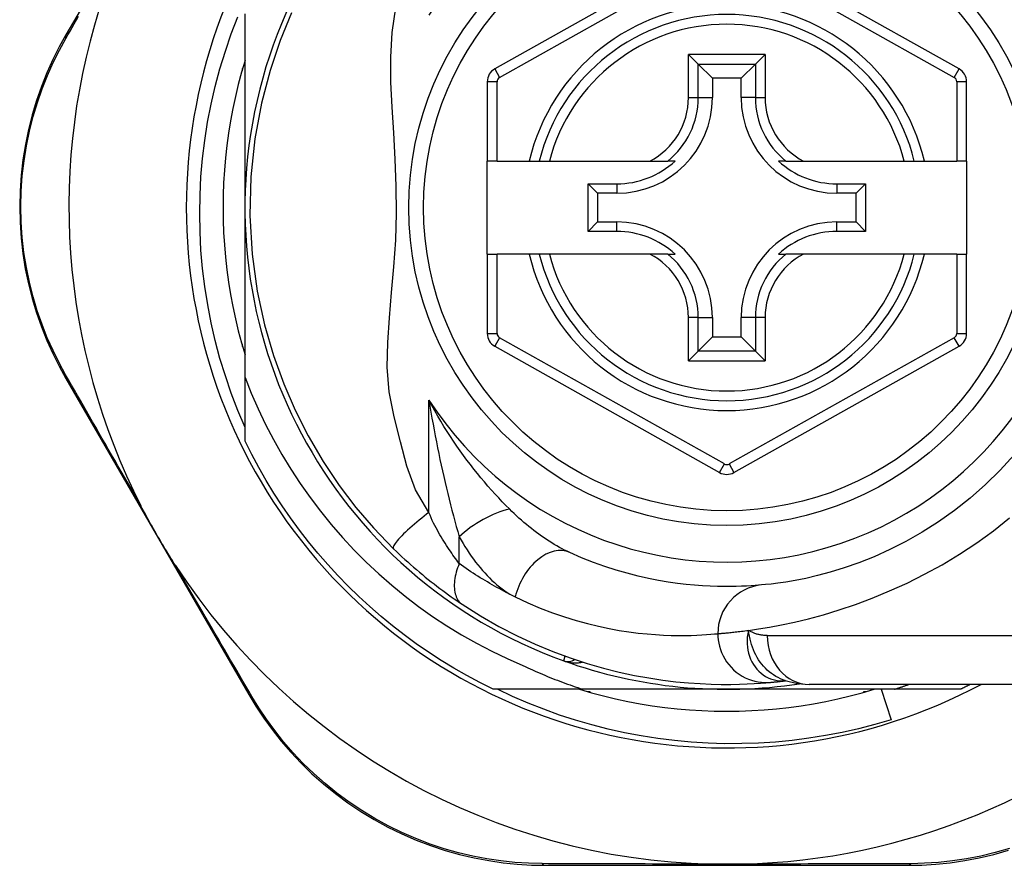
# Model space of a CAD drawing. Header units: inches. Extents: x 15 to 513, y 46 to 241.
# Tile 167 of 256: x 121.244 to 122.037, y 146.589 to 147.27. Entities that reach past the tile are written whole.
import ezdxf

# ---------------------------------------------------------------- set-up
doc = ezdxf.new("R2010")
doc.units = ezdxf.units.IN
doc.header["$MEASUREMENT"] = 0
doc.layers.add('Visible Edges(ANSI)', color=7, linetype='Continuous', lineweight=25)
doc.layers.add('Visible Tangent Edges(ANSI)', color=7, linetype='Continuous', lineweight=25)

msp = doc.modelspace()

# ---------------------------------------------------------------- linework, layer by layer
at = {"layer": 'Visible Edges(ANSI)'}
for p, q in [((121.32345, 147.33061), (121.2812, 147.25787)), ((121.80735, 147.3321), (121.62633, 147.23047)), ((122.0001, 147.23046), (121.81891, 147.33211)), ((121.42533, 147.11881), (121.42533, 147.27472)), ((121.78229, 147.24217), (121.79013, 147.23433)), ((121.83612, 147.23433), (121.84396, 147.24217)), ((121.42336, 147.22881), (121.42336, 147.23072)), ((121.79013, 147.23433), (121.80156, 147.2229)), ((121.83612, 147.23433), (121.82469, 147.2229)), ((121.42282, 147.22881), (121.42336, 147.22881)), ((121.80156, 147.2229), (121.80156, 147.2074)), ((121.82469, 147.2229), (121.80156, 147.2229)), ((121.82469, 147.2074), (121.82469, 147.2229)), ((121.6203, 147.22017), (121.6203, 147.15621)), ((122.00613, 147.15621), (122.00613, 147.22016)), ((121.62817, 147.15621), (121.6203, 147.15621)), ((121.6203, 147.08141), (121.6203, 147.15621)), ((121.62817, 147.15621), (121.65408, 147.15621)), ((121.65408, 147.15621), (121.66218, 147.15621)), ((121.66218, 147.15621), (121.67031, 147.15621)), ((121.67031, 147.15621), (121.75129, 147.15621)), ((121.75129, 147.15621), (121.76556, 147.15621)), ((121.77147, 147.15621), (121.76556, 147.15621)), ((121.86069, 147.15621), (121.85478, 147.15621)), ((121.86069, 147.15621), (121.87497, 147.15621)), ((121.87497, 147.15621), (121.95595, 147.15621)), ((121.95595, 147.15621), (121.96407, 147.15621)), ((121.96407, 147.15621), (121.97218, 147.15621)), ((121.97218, 147.15621), (121.99825, 147.15621)), ((122.00613, 147.15621), (121.99825, 147.15621)), ((122.00613, 147.15621), (122.00613, 147.08141)), ((121.70146, 147.13796), (121.72455, 147.13796)), ((121.70146, 147.13796), (121.70904, 147.13038)), ((121.70146, 147.09967), (121.70146, 147.13796)), ((121.90171, 147.13796), (121.92479, 147.13796)), ((121.92479, 147.13796), (121.91721, 147.13038)), ((121.92479, 147.13796), (121.92479, 147.09967)), ((121.72455, 147.13038), (121.70904, 147.13038)), ((121.70904, 147.13038), (121.70904, 147.10725)), ((121.91721, 147.13038), (121.90171, 147.13038)), ((121.91721, 147.10725), (121.91721, 147.13038)), ((121.42533, 146.98211), (121.42533, 147.11881)), ((121.70146, 147.09967), (121.70904, 147.10725)), ((121.70904, 147.10725), (121.72455, 147.10725)), ((121.90171, 147.10725), (121.91721, 147.10725)), ((121.92479, 147.09967), (121.91721, 147.10725)), ((121.72455, 147.09967), (121.70146, 147.09967)), ((121.92479, 147.09967), (121.90171, 147.09967)), ((121.6203, 147.08141), (121.6203, 147.01746)), ((121.6203, 147.08141), (121.62817, 147.08141)), ((121.65408, 147.08141), (121.62817, 147.08141)), ((121.66218, 147.08141), (121.65408, 147.08141)), ((121.67031, 147.08141), (121.66218, 147.08141)), ((121.75129, 147.08141), (121.67031, 147.08141)), ((121.76556, 147.08141), (121.75129, 147.08141)), ((121.76556, 147.08141), (121.77147, 147.08141)), ((121.85478, 147.08141), (121.86069, 147.08141)), ((121.87497, 147.08141), (121.86069, 147.08141)), ((121.95595, 147.08141), (121.87497, 147.08141)), ((121.96407, 147.08141), (121.95595, 147.08141)), ((121.97218, 147.08141), (121.96407, 147.08141)), ((121.99825, 147.08141), (121.97218, 147.08141)), ((121.99825, 147.08141), (122.00613, 147.08141)), ((122.00613, 147.01746), (122.00613, 147.08141)), ((121.80156, 147.03023), (121.80156, 147.01473)), ((121.82469, 147.01473), (121.82469, 147.03023)), ((121.42336, 147.00881), (121.42282, 147.00881)), ((121.42336, 147.0069), (121.42336, 147.00881)), ((121.79013, 147.0033), (121.80156, 147.01473)), ((121.80156, 147.01473), (121.82469, 147.01473)), ((121.83612, 147.0033), (121.82469, 147.01473)), ((121.62633, 147.00716), (121.80735, 146.90552)), ((121.79013, 147.0033), (121.78229, 146.99546)), ((121.81891, 146.90552), (122.0001, 147.00716)), ((121.84396, 146.99546), (121.83612, 147.0033)), ((121.281, 146.98135), (121.4284, 146.72679)), ((121.42533, 146.93073), (121.42533, 146.98211)), ((121.69721, 146.73102), (121.62504, 146.73102)), ((121.81313, 146.73102), (121.69721, 146.73102)), ((121.94815, 146.73102), (121.81313, 146.73102)), ((121.86038, 146.73787), (121.86043, 146.73788)), ((122.11682, 146.73495), (121.87956, 146.73495)), ((121.93738, 146.73102), (121.94532, 146.70641)), ((122.00121, 146.73102), (121.94815, 146.73102)), ((121.70313, 146.72905), (121.70122, 146.72905)), ((121.70313, 146.72851), (121.70313, 146.72905)), ((121.92504, 146.72905), (121.92313, 146.72905)), ((121.92313, 146.72905), (121.92313, 146.72851)), ((121.6669, 146.58929), (121.95898, 146.58929))]:
    msp.add_line(p, q, dxfattribs=at)
at = {"layer": 'Visible Edges(ANSI)', "flags": 128}
for points in [[(121.42533, 146.9419), (121.41959, 146.9555), (121.41431, 146.9693), (121.40951, 146.9833), (121.4052, 146.99746), (121.40139, 147.01174), (121.39809, 147.02613), (121.39528, 147.04062), (121.39298, 147.05518), (121.39119, 147.06981), (121.3899, 147.0845), (121.38913, 147.09923), (121.38887, 147.11398), (121.38912, 147.12876), (121.38989, 147.14353), (121.39118, 147.15828), (121.39297, 147.17295), (121.39527, 147.18753), (121.39808, 147.20202), (121.40139, 147.21638), (121.4052, 147.23062), (121.4095, 147.24472), (121.41429, 147.25867), (121.41957, 147.27245)], [(121.46273, 147.27558), (121.45356, 147.25323), (121.44545, 147.22909), (121.43856, 147.20278), (121.43328, 147.17417), (121.43007, 147.14359), (121.42932, 147.11243), (121.43111, 147.08136), (121.43519, 147.05166), (121.44104, 147.02445), (121.44823, 146.99965), (121.45645, 146.97691), (121.46568, 146.95564), (121.47611, 146.93505), (121.48817, 146.91449), (121.50123, 146.89505), (121.51456, 146.8775), (121.52884, 146.86088), (121.54495, 146.84417)], [(121.2812, 147.25787), (121.2758, 147.24813), (121.2707, 147.23796), (121.26593, 147.22739), (121.26155, 147.21645), (121.25759, 147.20518), (121.25408, 147.19361), (121.25105, 147.18176), (121.24852, 147.16965), (121.24654, 147.15733), (121.24512, 147.14484), (121.24427, 147.13224), (121.24397, 147.11959), (121.24424, 147.10693), (121.24508, 147.09433), (121.24649, 147.08184), (121.24847, 147.06952), (121.251, 147.05742), (121.25403, 147.04558), (121.25753, 147.03401), (121.26148, 147.02276), (121.26583, 147.01183), (121.27056, 147.00127), (121.27563, 146.99111), (121.281, 146.98135)], [(121.42533, 147.23737), (121.42252, 147.22774), (121.41995, 147.21805), (121.41761, 147.2083), (121.41552, 147.1985), (121.41367, 147.18864), (121.41207, 147.17875), (121.41071, 147.16881), (121.4096, 147.15885), (121.40873, 147.14886), (121.40811, 147.13886), (121.40774, 147.12884), (121.40762, 147.11881), (121.40774, 147.10879), (121.40811, 147.09877), (121.40873, 147.08876), (121.4096, 147.07878), (121.41071, 147.06881), (121.41207, 147.05888), (121.41367, 147.04898), (121.41552, 147.03913), (121.41761, 147.02932), (121.41995, 147.01957), (121.42252, 147.00988), (121.42533, 147.00026)], [(121.42533, 146.98211), (121.43042, 146.96931), (121.43594, 146.95669), (121.44188, 146.94426), (121.44823, 146.93203), (121.455, 146.92), (121.46219, 146.9082), (121.46977, 146.89664), (121.47773, 146.88534), (121.48606, 146.87434), (121.49476, 146.86362), (121.50381, 146.85321), (121.51321, 146.84311), (121.52295, 146.83333), (121.53302, 146.82389), (121.54342, 146.81478), (121.55412, 146.80602), (121.5651, 146.79765), (121.57636, 146.78966), (121.58787, 146.78206), (121.59964, 146.77486), (121.61164, 146.76806), (121.62388, 146.76167), (121.63633, 146.7557), (121.64899, 146.75016)], [(121.62504, 146.73102), (121.61433, 146.7364), (121.60377, 146.74208), (121.59337, 146.74805), (121.58314, 146.7543), (121.5731, 146.76084), (121.56323, 146.76765), (121.55356, 146.77474), (121.54409, 146.78209), (121.53483, 146.78971), (121.52578, 146.79757), (121.51696, 146.80569), (121.50836, 146.81405), (121.50001, 146.82264), (121.49189, 146.83147), (121.48402, 146.84051), (121.47641, 146.84978), (121.46906, 146.85925), (121.46197, 146.86892), (121.45515, 146.87878), (121.44862, 146.88883), (121.44236, 146.89906), (121.43639, 146.90946), (121.43071, 146.92001), (121.42533, 146.93073)], [(122.04433, 146.91972), (122.03314, 146.90743), (122.02139, 146.89584), (122.00916, 146.88501), (121.99653, 146.87497), (121.9836, 146.86581), (121.9705, 146.85752), (121.95738, 146.85009), (121.94437, 146.84351), (121.93163, 146.83776), (121.9193, 146.83282), (121.90751, 146.82867), (121.89643, 146.82528), (121.88616, 146.82253), (121.87677, 146.82033), (121.86829, 146.81862), (121.86077, 146.81732), (121.85425, 146.81638), (121.84878, 146.81572), (121.8444, 146.81528), (121.84115, 146.81498)], [(121.36939, 146.8307), (121.36814, 146.83264), (121.3669, 146.83459), (121.36568, 146.83654), (121.36446, 146.8385), (121.36325, 146.84048), (121.36204, 146.84248), (121.36083, 146.84449), (121.35963, 146.84649), (121.35846, 146.84848), (121.3573, 146.85044), (121.35616, 146.8524), (121.35501, 146.85437), (121.35388, 146.85634), (121.35275, 146.85831), (121.35162, 146.86029), (121.35049, 146.86227), (121.34938, 146.86426), (121.34826, 146.86627), (121.34713, 146.86831), (121.346, 146.87038), (121.34487, 146.87247), (121.34376, 146.87455), (121.34267, 146.87664), (121.3416, 146.8787)], [(121.54495, 146.84417), (121.54717, 146.84202), (121.54941, 146.83988), (121.55169, 146.83775), (121.55398, 146.83563), (121.5563, 146.83353), (121.55864, 146.83144), (121.56099, 146.82937), (121.56335, 146.82734), (121.56571, 146.82533), (121.56807, 146.82336), (121.57043, 146.82141), (121.57279, 146.81951), (121.57514, 146.81763), (121.57749, 146.8158), (121.57982, 146.81399), (121.58215, 146.81223), (121.58447, 146.81049), (121.58677, 146.8088), (121.58906, 146.80714), (121.59134, 146.80551), (121.59359, 146.80393), (121.59582, 146.80239), (121.59802, 146.80089), (121.60019, 146.79943)], [(121.84115, 146.81498), (121.83869, 146.81477), (121.83585, 146.81454), (121.83263, 146.81432), (121.82903, 146.81411), (121.82506, 146.81393), (121.82072, 146.81379), (121.81601, 146.81371), (121.81095, 146.8137), (121.80553, 146.81379), (121.79977, 146.81398), (121.79367, 146.8143), (121.78723, 146.81478), (121.78046, 146.81544), (121.77336, 146.81629), (121.76593, 146.81737), (121.75817, 146.81869), (121.75009, 146.82028), (121.74172, 146.82217), (121.73307, 146.82439), (121.72418, 146.82695), (121.71507, 146.82989), (121.70576, 146.83321), (121.69628, 146.83696), (121.68666, 146.84114)], [(121.60019, 146.79943), (121.61497, 146.79006), (121.62974, 146.78159), (121.64443, 146.77401), (121.65894, 146.76728), (121.67319, 146.76137), (121.68712, 146.75623), (121.70067, 146.7518), (121.71382, 146.74802), (121.72652, 146.74485), (121.73873, 146.74223), (121.75043, 146.74011), (121.76159, 146.73843), (121.77218, 146.73714), (121.78221, 146.7362), (121.79164, 146.73556), (121.80047, 146.73516), (121.80869, 146.73498), (121.81628, 146.73497), (121.82324, 146.73509), (121.82957, 146.73531), (121.83525, 146.73559), (121.84028, 146.73592), (121.84466, 146.73625), (121.84838, 146.73658)], [(121.64899, 146.75016), (121.65095, 146.74924), (121.65291, 146.74833), (121.65488, 146.74743), (121.65686, 146.74654), (121.65883, 146.74566), (121.66082, 146.74479), (121.6628, 146.74393), (121.66479, 146.74309), (121.66679, 146.74225), (121.66879, 146.74143), (121.67079, 146.74061), (121.6728, 146.73981), (121.67481, 146.73902), (121.67683, 146.73824), (121.67885, 146.73747), (121.68087, 146.73671), (121.6829, 146.73596), (121.68493, 146.73522), (121.68697, 146.73449), (121.68901, 146.73377), (121.69105, 146.73307), (121.6931, 146.73237), (121.69515, 146.73169), (121.69721, 146.73102)], [(121.94532, 146.70641), (121.93226, 146.7026), (121.91911, 146.69921), (121.90588, 146.69624), (121.89256, 146.69369), (121.87919, 146.69155), (121.86575, 146.68984), (121.85227, 146.68855), (121.83875, 146.68768), (121.82521, 146.68724), (121.81165, 146.68722), (121.79809, 146.68763), (121.78452, 146.68846), (121.77098, 146.68972), (121.7575, 146.69141), (121.7441, 146.69352), (121.73078, 146.69605), (121.71755, 146.69899), (121.70443, 146.70235), (121.69143, 146.70612), (121.67854, 146.71029), (121.66579, 146.71487), (121.65319, 146.71986), (121.64074, 146.72524), (121.62845, 146.73102)], [(121.69458, 146.73102), (121.7042, 146.72821), (121.71389, 146.72563), (121.72364, 146.7233), (121.73344, 146.72121), (121.7433, 146.71936), (121.75319, 146.71775), (121.76313, 146.7164), (121.77309, 146.71528), (121.78308, 146.71442), (121.79308, 146.7138), (121.8031, 146.71343), (121.81313, 146.7133), (121.82315, 146.71343), (121.83317, 146.7138), (121.84318, 146.71442), (121.85317, 146.71528), (121.86313, 146.7164), (121.87306, 146.71775), (121.88296, 146.71936), (121.89281, 146.72121), (121.90262, 146.7233), (121.91237, 146.72563), (121.92206, 146.72821), (121.93168, 146.73102)], [(121.84838, 146.73658), (121.84872, 146.73661), (121.84908, 146.73664), (121.84945, 146.73668), (121.84983, 146.73671), (121.85023, 146.73675), (121.85064, 146.73679), (121.85106, 146.73683), (121.8515, 146.73688), (121.85195, 146.73692), (121.85242, 146.73697), (121.8529, 146.73702), (121.85339, 146.73707), (121.8539, 146.73713), (121.85442, 146.73718), (121.85496, 146.73724), (121.8555, 146.7373), (121.85607, 146.73736), (121.85664, 146.73743), (121.85723, 146.7375), (121.85784, 146.73757), (121.85845, 146.73764), (121.85908, 146.73772), (121.85973, 146.73779), (121.86038, 146.73787)], [(121.86013, 146.73798), (121.87002, 146.73566), (121.87956, 146.73495)], [(121.94815, 146.73102), (121.94864, 146.73117), (121.94912, 146.73133), (121.94961, 146.73149), (121.95009, 146.73165), (121.95058, 146.73181), (121.95106, 146.73197), (121.95155, 146.73213), (121.95203, 146.73229), (121.95252, 146.73245), (121.953, 146.73262), (121.95348, 146.73278), (121.95397, 146.73294), (121.95445, 146.73311), (121.95493, 146.73327), (121.95542, 146.73344), (121.9559, 146.7336), (121.95638, 146.73377), (121.95686, 146.73394), (121.95735, 146.73411), (121.95783, 146.73427), (121.95831, 146.73444), (121.95879, 146.73461), (121.95927, 146.73478), (121.95976, 146.73495)], [(122.00912, 146.73495), (122.00879, 146.73479), (122.00847, 146.73462), (122.00814, 146.73445), (122.00781, 146.73429), (122.00748, 146.73412), (122.00715, 146.73396), (122.00682, 146.73379), (122.00649, 146.73362), (122.00617, 146.73346), (122.00584, 146.73329), (122.00551, 146.73313), (122.00518, 146.73297), (122.00485, 146.7328), (122.00452, 146.73264), (122.00419, 146.73248), (122.00386, 146.73231), (122.00353, 146.73215), (122.0032, 146.73199), (122.00287, 146.73182), (122.00254, 146.73166), (122.00221, 146.7315), (122.00187, 146.73134), (122.00154, 146.73118), (122.00121, 146.73102)], [(121.4284, 146.72679), (121.43414, 146.71731), (121.44041, 146.70786), (121.44718, 146.69851), (121.45447, 146.68931), (121.46224, 146.68031), (121.4705, 146.67155), (121.47923, 146.66306), (121.48842, 146.65488), (121.49807, 146.64707), (121.50814, 146.63965), (121.51858, 146.63266), (121.52934, 146.62613), (121.54039, 146.62009), (121.55166, 146.61456), (121.56312, 146.60957), (121.57472, 146.60516), (121.58639, 146.60132), (121.5981, 146.59804), (121.60981, 146.5953), (121.62147, 146.5931), (121.63305, 146.59141), (121.64451, 146.59022), (121.65581, 146.58952), (121.6669, 146.58929)], [(121.95898, 146.58929), (121.97011, 146.58951), (121.98147, 146.59021), (121.99301, 146.59139), (122.00467, 146.5931), (122.0164, 146.59534), (122.02816, 146.59811), (122.03992, 146.60144)], [(121.82545, 146.59028), (121.82442, 146.59026), (121.82339, 146.59024), (121.82236, 146.59022), (121.82133, 146.5902), (121.8203, 146.59019), (121.81927, 146.59018), (121.81824, 146.59017), (121.81722, 146.59016), (121.81619, 146.59015), (121.81517, 146.59015), (121.81414, 146.59015), (121.81312, 146.59014), (121.81209, 146.59015), (121.81107, 146.59015), (121.81005, 146.59015), (121.80902, 146.59016), (121.808, 146.59017), (121.80697, 146.59018), (121.80595, 146.59019), (121.80492, 146.5902), (121.80389, 146.59022), (121.80286, 146.59024), (121.80183, 146.59026), (121.80081, 146.59028)]]:
    msp.add_lwpolyline(points, dxfattribs=at)
at = {"layer": 'Visible Edges(ANSI)'}
msp.add_circle((121.81313, 147.11881), 0.25591, dxfattribs=at)
for centre, radius, start, end in [((121.81313, 147.11881), 0.43504, 61.92751, 298.07249), ((121.81313, 147.11881), 0.3878, 81.33391, 250.21195), ((121.81313, 147.11967), 0.52953, 161.08535, 207.06854), ((121.81313, 147.11881), 0.15551, 13.91643, 166.08357), ((121.63211, 147.22017), 0.01181, 119.31319, 180), ((121.99432, 147.22016), 0.01181, 0, 60.70877), ((121.72455, 147.2074), 0.07702, 270, 0), ((121.90171, 147.2074), 0.07702, 180, 270), ((121.72455, 147.2074), 0.06944, 270, 312.51741), ((121.90171, 147.2074), 0.06944, 227.48259, 270), ((121.72455, 147.03023), 0.07702, 0, 90), ((121.90171, 147.03023), 0.07702, 90, 180), ((121.72455, 147.03023), 0.06944, 47.48259, 90), ((121.90171, 147.03023), 0.06944, 90, 132.51741), ((121.81313, 147.11881), 0.15551, 193.91643, 346.08357), ((121.63211, 147.01746), 0.01181, 180, 240.68681), ((121.99432, 147.01746), 0.01181, 299.29123, 0), ((121.81313, 146.91582), 0.01181, 240.68681, 299.29123), ((121.81313, 147.11967), 0.52953, 213.07249, 268.66692), ((121.68517, 146.76318), 0.00984, 250.21195, 303.93658), ((121.81313, 147.11881), 0.3878, 250.21195, 278.66609), ((121.81313, 147.11967), 0.52953, 271.33308, 313.40464)]:
    msp.add_arc(centre, radius, start, end, dxfattribs=at)
at = {"layer": 'Visible Tangent Edges(ANSI)'}
for p, q in [((121.63018, 147.2236), (121.8112, 147.32524)), ((121.81506, 147.32524), (121.99624, 147.2236)), ((121.78229, 147.2074), (121.78229, 147.24217)), ((121.84396, 147.24217), (121.78229, 147.24217)), ((121.84396, 147.24217), (121.84396, 147.2074)), ((121.62633, 147.23047), (121.63018, 147.2236)), ((121.79013, 147.2074), (121.79013, 147.23433)), ((121.79013, 147.23433), (121.83612, 147.23433)), ((121.83612, 147.23433), (121.83612, 147.2074)), ((121.99624, 147.2236), (122.0001, 147.23046)), ((121.62817, 147.22017), (121.6203, 147.22017)), ((121.62817, 147.15621), (121.62817, 147.22017)), ((122.00613, 147.22016), (121.99825, 147.22016)), ((121.99825, 147.22016), (121.99825, 147.15621)), ((121.78229, 147.2074), (121.79013, 147.2074)), ((121.79013, 147.2074), (121.80156, 147.2074)), ((121.83612, 147.2074), (121.82469, 147.2074)), ((121.83612, 147.2074), (121.84396, 147.2074)), ((121.72455, 147.13796), (121.72455, 147.13038)), ((121.90171, 147.13796), (121.90171, 147.13038)), ((121.72455, 147.09967), (121.72455, 147.10725)), ((121.90171, 147.09967), (121.90171, 147.10725)), ((121.62817, 147.01746), (121.62817, 147.08141)), ((121.99825, 147.08141), (121.99825, 147.01746)), ((121.78229, 146.99546), (121.78229, 147.03023)), ((121.79013, 147.03023), (121.78229, 147.03023)), ((121.79013, 147.0033), (121.79013, 147.03023)), ((121.79013, 147.03023), (121.80156, 147.03023)), ((121.83612, 147.03023), (121.82469, 147.03023)), ((121.84396, 147.03023), (121.83612, 147.03023)), ((121.83612, 147.03023), (121.83612, 147.0033)), ((121.84396, 147.03023), (121.84396, 146.99546)), ((121.6203, 147.01746), (121.62817, 147.01746)), ((121.99825, 147.01746), (122.00613, 147.01746)), ((121.63018, 147.01403), (121.62633, 147.00716)), ((121.8112, 146.91239), (121.63018, 147.01403)), ((121.99624, 147.01403), (121.81506, 146.91239)), ((122.0001, 147.00716), (121.99624, 147.01403)), ((121.83612, 147.0033), (121.79013, 147.0033)), ((121.78229, 146.99546), (121.84396, 146.99546)), ((121.57342, 146.87334), (121.57342, 146.96385)), ((121.80735, 146.90552), (121.8112, 146.91239)), ((121.81506, 146.91239), (121.81891, 146.90552)), ((121.59773, 146.83219), (121.59773, 146.85385)), ((121.84567, 146.77432), (122.11682, 146.77432))]:
    msp.add_line(p, q, dxfattribs=at)
at = {"layer": 'Visible Tangent Edges(ANSI)', "flags": 128}
for points in [[(121.57342, 146.87334), (121.56266, 146.89156), (121.55559, 146.91063), (121.55038, 146.9303), (121.5453, 146.95041), (121.54125, 146.97057), (121.53983, 146.99046), (121.54017, 147.01021), (121.54155, 147.03012), (121.54337, 147.05039), (121.54518, 147.0712), (121.54662, 147.09268), (121.54735, 147.11439), (121.5471, 147.13602), (121.54622, 147.15771), (121.54502, 147.17893), (121.54378, 147.1996), (121.54284, 147.21986), (121.54263, 147.23984), (121.54371, 147.25975), (121.54682, 147.27987)], [(121.28112, 147.25506), (121.2828, 147.25799), (121.28449, 147.26094), (121.2862, 147.2639), (121.28791, 147.26688), (121.28964, 147.26988), (121.29137, 147.27289)], [(121.28093, 146.98414), (121.27571, 146.99371), (121.27079, 147.00368), (121.26619, 147.01403), (121.26197, 147.02473), (121.25813, 147.03577), (121.25473, 147.0471), (121.25179, 147.0587), (121.24934, 147.07055), (121.24741, 147.08262), (121.24604, 147.09485), (121.24523, 147.10719), (121.24496, 147.11958), (121.24525, 147.13197), (121.24608, 147.14431), (121.24746, 147.15654), (121.24939, 147.16861), (121.25184, 147.18046), (121.25478, 147.19207), (121.25819, 147.20341), (121.26204, 147.21446), (121.26629, 147.22518), (121.27092, 147.23554), (121.27588, 147.24551), (121.28112, 147.25506)], [(121.3416, 146.8787), (121.33892, 146.88334), (121.33625, 146.88797), (121.33359, 146.89258), (121.33094, 146.89718), (121.3283, 146.90175), (121.32567, 146.90631), (121.32306, 146.91084), (121.32046, 146.91536), (121.31787, 146.91985), (121.3153, 146.92432), (121.31274, 146.92876), (121.31019, 146.93319), (121.30766, 146.93759), (121.30515, 146.94196), (121.30265, 146.94631), (121.30016, 146.95063), (121.2977, 146.95493), (121.29524, 146.95919), (121.29281, 146.96343), (121.2904, 146.96764), (121.288, 146.97181), (121.28563, 146.97596), (121.28327, 146.98007), (121.28093, 146.98414)], [(121.57342, 146.96385), (121.5742, 146.95901), (121.57501, 146.95418), (121.57584, 146.94936), (121.57669, 146.94456), (121.57756, 146.93977), (121.57846, 146.935), (121.57937, 146.93024), (121.58031, 146.92551), (121.58126, 146.9208), (121.58224, 146.91612), (121.58323, 146.91145), (121.58425, 146.90682), (121.58528, 146.9022), (121.58633, 146.89762), (121.5874, 146.89306), (121.58849, 146.88853), (121.5896, 146.88402), (121.59072, 146.87956), (121.59186, 146.87513), (121.59302, 146.87076), (121.59418, 146.86644), (121.59535, 146.86217), (121.59654, 146.85798), (121.59773, 146.85385)], [(121.63812, 146.87616), (121.63527, 146.87903), (121.63241, 146.88199), (121.62954, 146.88503), (121.62666, 146.88814), (121.62379, 146.89133), (121.62091, 146.89459), (121.61805, 146.89792), (121.6152, 146.90131), (121.61237, 146.90477), (121.60956, 146.90829), (121.60677, 146.91186), (121.60401, 146.9155), (121.60127, 146.9192), (121.59856, 146.92296), (121.59588, 146.92679), (121.59322, 146.93067), (121.59061, 146.93462), (121.58803, 146.93863), (121.58548, 146.94269), (121.58298, 146.94681), (121.58052, 146.95099), (121.57811, 146.95523), (121.57574, 146.95951), (121.57342, 146.96385)], [(121.68666, 146.84114), (121.68461, 146.8421), (121.68255, 146.84311), (121.68049, 146.84417), (121.67842, 146.84528), (121.67634, 146.84644), (121.67427, 146.84765), (121.67219, 146.84891), (121.67012, 146.8502), (121.66806, 146.85154), (121.666, 146.85291), (121.66395, 146.85433), (121.66191, 146.85579), (121.65987, 146.85728), (121.65784, 146.85882), (121.65582, 146.86039), (121.65381, 146.862), (121.65181, 146.86365), (121.64981, 146.86533), (121.64783, 146.86705), (121.64586, 146.86881), (121.6439, 146.8706), (121.64196, 146.87242), (121.64003, 146.87427), (121.63812, 146.87616)], [(121.57342, 146.87334), (121.57148, 146.87187), (121.56952, 146.87035), (121.56755, 146.8688), (121.56557, 146.86721), (121.5636, 146.8656), (121.56167, 146.86397), (121.55977, 146.86234), (121.55794, 146.86072), (121.55617, 146.85912), (121.5545, 146.85756), (121.55292, 146.85604), (121.55147, 146.85458), (121.55013, 146.85318), (121.54894, 146.85187), (121.54788, 146.85064), (121.54698, 146.8495), (121.54622, 146.84847), (121.54562, 146.84754), (121.54516, 146.84671), (121.54485, 146.846), (121.54468, 146.84539), (121.54465, 146.84488), (121.54474, 146.84448), (121.54495, 146.84417)], [(121.59773, 146.83219), (121.59675, 146.8335), (121.59576, 146.83484), (121.59476, 146.83623), (121.59375, 146.83765), (121.59273, 146.8391), (121.5917, 146.84059), (121.59067, 146.84212), (121.58963, 146.84367), (121.58859, 146.84526), (121.58754, 146.84687), (121.58649, 146.84852), (121.58543, 146.8502), (121.58437, 146.85192), (121.58331, 146.85366), (121.58225, 146.85543), (121.58119, 146.85723), (121.58014, 146.85906), (121.57908, 146.86092), (121.57805, 146.86283), (121.57705, 146.86481), (121.57608, 146.86686), (121.57515, 146.86897), (121.57427, 146.87113), (121.57342, 146.87334)], [(121.8306, 146.77846), (121.83857, 146.77963), (121.84743, 146.78109), (121.85715, 146.78291), (121.86767, 146.78515), (121.87895, 146.78784), (121.89094, 146.79106), (121.90357, 146.79489), (121.91671, 146.79933), (121.93027, 146.80441), (121.94414, 146.81014), (121.9582, 146.81652), (121.97236, 146.82357), (121.98649, 146.8313), (122.0005, 146.83971), (122.01427, 146.84883), (122.02773, 146.85861), (122.0408, 146.869)], [(121.59773, 146.85385), (121.59924, 146.85114), (121.6008, 146.84846), (121.60239, 146.84584), (121.60402, 146.84326), (121.60569, 146.84073), (121.60739, 146.83826), (121.60912, 146.83584), (121.61089, 146.83348), (121.61269, 146.83117), (121.61452, 146.82893), (121.61638, 146.82675), (121.61826, 146.82464), (121.62018, 146.82259), (121.62212, 146.82062), (121.6241, 146.81871), (121.6261, 146.81688), (121.62812, 146.81512), (121.63018, 146.81345), (121.63225, 146.81185), (121.63435, 146.81035), (121.63646, 146.80894), (121.63859, 146.80763), (121.64073, 146.80641), (121.64288, 146.80531)], [(121.43078, 146.72533), (121.4284, 146.7294), (121.426, 146.73351), (121.42359, 146.73764), (121.42115, 146.74181), (121.4187, 146.746), (121.41623, 146.75023), (121.41375, 146.75449), (121.41125, 146.75877), (121.40873, 146.76309), (121.4062, 146.76743), (121.40366, 146.77179), (121.4011, 146.77619), (121.39852, 146.7806), (121.39593, 146.78505), (121.39333, 146.78952), (121.39072, 146.79401), (121.38809, 146.79852), (121.38545, 146.80306), (121.3828, 146.80762), (121.38014, 146.81219), (121.37747, 146.81679), (121.37478, 146.82142), (121.37209, 146.82605), (121.36939, 146.8307)], [(121.59773, 146.83219), (121.59706, 146.83051), (121.59645, 146.82881), (121.59589, 146.8271), (121.59539, 146.82538), (121.59495, 146.82366), (121.59457, 146.82195), (121.59427, 146.82025), (121.59404, 146.81857), (121.59388, 146.81692), (121.5938, 146.8153), (121.5938, 146.81372), (121.59387, 146.8122), (121.59402, 146.81072), (121.59425, 146.80931), (121.59455, 146.80797), (121.59493, 146.8067), (121.59538, 146.8055), (121.5959, 146.80438), (121.59648, 146.80334), (121.59712, 146.80239), (121.59781, 146.80152), (121.59856, 146.80074), (121.59935, 146.80004), (121.60019, 146.79943)], [(121.64288, 146.80531), (121.64103, 146.80622), (121.63917, 146.80715), (121.63731, 146.80809), (121.63544, 146.80906), (121.63357, 146.81004), (121.6317, 146.81104), (121.62982, 146.81206), (121.62795, 146.81309), (121.62606, 146.81414), (121.62418, 146.81522), (121.6223, 146.81631), (121.62041, 146.81742), (121.61852, 146.81854), (121.61663, 146.81969), (121.61474, 146.82085), (121.61285, 146.82204), (121.61096, 146.82324), (121.60907, 146.82446), (121.60718, 146.8257), (121.60529, 146.82695), (121.6034, 146.82823), (121.60151, 146.82953), (121.59962, 146.83085), (121.59773, 146.83219)], [(121.64288, 146.80531), (121.65303, 146.80059), (121.66303, 146.79636), (121.67285, 146.7926), (121.68247, 146.78929), (121.69185, 146.7864), (121.70097, 146.7839), (121.70981, 146.78176), (121.71834, 146.77996), (121.72652, 146.77847), (121.73437, 146.77726), (121.74186, 146.77629), (121.74901, 146.77555), (121.7558, 146.77501), (121.76223, 146.77465), (121.76831, 146.77443), (121.77403, 146.77433), (121.77938, 146.77434), (121.78434, 146.77443), (121.78893, 146.77459), (121.79312, 146.77479), (121.79691, 146.77503), (121.80031, 146.77528), (121.80331, 146.77554), (121.8059, 146.77578)], [(121.8059, 146.77578), (121.80649, 146.77583), (121.80711, 146.77588), (121.80778, 146.77593), (121.80848, 146.77599), (121.80922, 146.77606), (121.81001, 146.77613), (121.81083, 146.7762), (121.81169, 146.77628), (121.81259, 146.77636), (121.81352, 146.77645), (121.8145, 146.77655), (121.81551, 146.77665), (121.81656, 146.77676), (121.81765, 146.77688), (121.81878, 146.777), (121.81994, 146.77713), (121.82115, 146.77727), (121.82239, 146.77741), (121.82366, 146.77757), (121.82498, 146.77773), (121.82633, 146.7779), (121.82771, 146.77808), (121.82914, 146.77827), (121.8306, 146.77846)], [(121.8306, 146.77846), (121.83002, 146.77573), (121.82965, 146.773), (121.82948, 146.77031), (121.82951, 146.76765), (121.82972, 146.76504), (121.83011, 146.76249), (121.83068, 146.76001), (121.83142, 146.7576), (121.83232, 146.7553), (121.83338, 146.75309), (121.83458, 146.75101), (121.83592, 146.74905), (121.83739, 146.74722), (121.83898, 146.74553), (121.84068, 146.74399), (121.84248, 146.74261), (121.84437, 146.74139), (121.84633, 146.74034), (121.84836, 146.73946), (121.85044, 146.73876), (121.85257, 146.73824), (121.85474, 146.7379), (121.85692, 146.73775), (121.8591, 146.73778)], [(121.86014, 146.73797), (121.85819, 146.73867), (121.85627, 146.73947), (121.85439, 146.74038), (121.85255, 146.7414), (121.85076, 146.74253), (121.84903, 146.74375), (121.84736, 146.74507), (121.84576, 146.74648), (121.84421, 146.74797), (121.84274, 146.74956), (121.84134, 146.75123), (121.84002, 146.75297), (121.83877, 146.75479), (121.83761, 146.75668), (121.83654, 146.75862), (121.83556, 146.76063), (121.83466, 146.76269), (121.83384, 146.7648), (121.83311, 146.76696), (121.83245, 146.76917), (121.83188, 146.77143), (121.83138, 146.77373), (121.83095, 146.77608), (121.8306, 146.77846)], [(121.84567, 146.77432), (121.84497, 146.77433), (121.84429, 146.77435), (121.8436, 146.77439), (121.84292, 146.77443), (121.84225, 146.7745), (121.84158, 146.77457), (121.84092, 146.77466), (121.84026, 146.77477), (121.83961, 146.77489), (121.83896, 146.77502), (121.83832, 146.77517), (121.83769, 146.77533), (121.83706, 146.77551), (121.83644, 146.7757), (121.83582, 146.77591), (121.83521, 146.77613), (121.83461, 146.77637), (121.83401, 146.77663), (121.83343, 146.77689), (121.83285, 146.77718), (121.83227, 146.77748), (121.83171, 146.77779), (121.83115, 146.77812), (121.8306, 146.77846)], [(121.8059, 146.77578), (121.80598, 146.77333), (121.80622, 146.77082), (121.80663, 146.76827), (121.80722, 146.76571), (121.80799, 146.76313), (121.80896, 146.76057), (121.81011, 146.75805), (121.81146, 146.75558), (121.81299, 146.75319), (121.8147, 146.7509), (121.81659, 146.74874), (121.81863, 146.74671), (121.82081, 146.74484), (121.82312, 146.74314), (121.82552, 146.74163), (121.82801, 146.7403), (121.83056, 146.73917), (121.83315, 146.73824), (121.83576, 146.73751), (121.83836, 146.73697), (121.84094, 146.73662), (121.84348, 146.73644), (121.84596, 146.73643), (121.84838, 146.73658)], [(121.68267, 146.75781), (121.6826, 146.75751), (121.68254, 146.75722), (121.68248, 146.75694), (121.68242, 146.75667), (121.68237, 146.75641), (121.68232, 146.75616), (121.68227, 146.75593), (121.68222, 146.7557), (121.68218, 146.75549), (121.68213, 146.7553), (121.68209, 146.75511), (121.68206, 146.75494), (121.68202, 146.75478), (121.68199, 146.75463), (121.68197, 146.7545), (121.68194, 146.75438), (121.68192, 146.75427), (121.6819, 146.75418), (121.68188, 146.7541), (121.68187, 146.75403), (121.68186, 146.75398), (121.68185, 146.75395), (121.68184, 146.75392), (121.68184, 146.75392)], [(121.68184, 146.75392), (121.68245, 146.7537), (121.68307, 146.75351), (121.68368, 146.75332), (121.68431, 146.75315), (121.68494, 146.75299), (121.68557, 146.75285), (121.6862, 146.75272), (121.68684, 146.7526), (121.68747, 146.7525), (121.68811, 146.75242), (121.68875, 146.75235), (121.68939, 146.75229), (121.69003, 146.75225), (121.69066, 146.75223), (121.6913, 146.75223), (121.69194, 146.75224), (121.69257, 146.75226), (121.6932, 146.75231), (121.69383, 146.75237), (121.69446, 146.75245), (121.69508, 146.75255), (121.6957, 146.75267), (121.69631, 146.75281), (121.69691, 146.75297)], [(121.8591, 146.73778), (121.85918, 146.73778), (121.85925, 146.73779), (121.85932, 146.73779), (121.85939, 146.73779), (121.85946, 146.7378), (121.85952, 146.7378), (121.85958, 146.73781), (121.85965, 146.73781), (121.8597, 146.73781), (121.85976, 146.73782), (121.85982, 146.73782), (121.85987, 146.73783), (121.85992, 146.73783), (121.85997, 146.73783), (121.86002, 146.73784), (121.86007, 146.73784), (121.86011, 146.73785), (121.86016, 146.73785), (121.8602, 146.73785), (121.86024, 146.73786), (121.86028, 146.73786), (121.86031, 146.73787), (121.86035, 146.73787), (121.86038, 146.73787)], [(121.66446, 146.59062), (121.65361, 146.59089), (121.64256, 146.59162), (121.63135, 146.59282), (121.62002, 146.59451), (121.6086, 146.5967), (121.59715, 146.59941), (121.58569, 146.60264), (121.57426, 146.60642), (121.56291, 146.61076), (121.55169, 146.61565), (121.54066, 146.62107), (121.52985, 146.62699), (121.51931, 146.63338), (121.50908, 146.64022), (121.49921, 146.64747), (121.48976, 146.65511), (121.48074, 146.6631), (121.47217, 146.67139), (121.46407, 146.67995), (121.45643, 146.68874), (121.44928, 146.69773), (121.44261, 146.70686), (121.43645, 146.71608), (121.43078, 146.72533)], [(122.04061, 146.60276), (122.0291, 146.59948), (122.01759, 146.59673), (122.00611, 146.59451), (121.99471, 146.5928), (121.98342, 146.5916), (121.9723, 146.59088), (121.96141, 146.59061)], [(121.80081, 146.59028), (121.79482, 146.59029), (121.78883, 146.59029), (121.78286, 146.59029), (121.77691, 146.5903), (121.77097, 146.59031), (121.76506, 146.59032), (121.75918, 146.59033), (121.75333, 146.59034), (121.74751, 146.59035), (121.74171, 146.59036), (121.73595, 146.59037), (121.73022, 146.59039), (121.72453, 146.5904), (121.71887, 146.59042), (121.71324, 146.59044), (121.70765, 146.59045), (121.7021, 146.59047), (121.69659, 146.59049), (121.69112, 146.59051), (121.6857, 146.59053), (121.68032, 146.59055), (121.67498, 146.59057), (121.6697, 146.59059), (121.66446, 146.59062)], [(121.96141, 146.59061), (121.95618, 146.59059), (121.9509, 146.59057), (121.94558, 146.59055), (121.94022, 146.59053), (121.93482, 146.59051), (121.92937, 146.59049), (121.92389, 146.59047), (121.91837, 146.59045), (121.9128, 146.59044), (121.9072, 146.59042), (121.90157, 146.5904), (121.89589, 146.59039), (121.89019, 146.59037), (121.88444, 146.59036), (121.87867, 146.59035), (121.87286, 146.59034), (121.86701, 146.59033), (121.86114, 146.59032), (121.85524, 146.59031), (121.84931, 146.5903), (121.84337, 146.59029), (121.8374, 146.59029), (121.83143, 146.59029), (121.82545, 146.59028)]]:
    msp.add_lwpolyline(points, dxfattribs=at)
at = {"layer": 'Visible Tangent Edges(ANSI)'}
msp.add_circle((121.81313, 147.11881), 0.24409, dxfattribs=at)
for centre, radius, start, end in [((121.81313, 147.11881), 0.28543, 212.8812, 147.1188), ((121.81313, 147.11881), 0.16339, 13.23324, 166.76676), ((121.81313, 147.11881), 0.14764, 14.67485, 165.32515), ((121.63211, 147.22017), 0.00394, 119.31319, 180), ((121.99432, 147.22016), 0.00394, 0, 60.70877), ((121.72455, 147.2074), 0.05775, 297.58522, 0), ((121.72455, 147.2074), 0.06559, 308.70967, 0), ((121.90171, 147.2074), 0.06559, 180, 231.29033), ((121.90171, 147.2074), 0.05775, 180, 242.41478), ((121.81313, 147.11881), 0.16339, 193.23324, 346.76676), ((121.81313, 147.11881), 0.14764, 194.67485, 345.32515), ((121.72455, 147.03023), 0.05775, 0, 62.41478), ((121.72455, 147.03023), 0.06559, 0, 51.29033), ((121.90171, 147.03023), 0.06559, 128.70967, 180), ((121.90171, 147.03023), 0.05775, 117.58522, 180), ((121.63211, 147.01746), 0.00394, 180, 240.68681), ((121.99432, 147.01746), 0.00394, 299.29123, 0), ((121.81313, 146.91582), 0.00394, 240.68681, 299.29123)]:
    msp.add_arc(centre, radius, start, end, dxfattribs=at)
for centre, major_axis, ratio, start_param, end_param in [((121.28984, 147.25284), (-0.00865, 0.00502), 0.492909, 0, 0.523212), ((121.28966, 146.98637), (-0.00865, -0.00501), 0.490887, 5.760729, 6.283185), ((121.62203, 146.85385), (-0.034, -0.01985), 0.367954, 4.019795, 5.274641), ((121.67034, 146.80531), (0.01632, 0.03583), 0.663135, 0, 1.864107), ((121.84477, 146.77578), (-0.00362, 0.0392), 0.987056, 0, 1.480007), ((121.87956, 146.77432), (0, -0.03937), 0.860915, 4.712389, 6.283185), ((121.87315, 146.54146), (-0.01245, 0.19646), 0.394768, 0.00408, 0.020515), ((121.43705, 146.7318), (-0.00865, -0.00501), 0.491578, 0, 0.522713), ((121.6669, 146.59929), (0, -0.01), 0.488859, 5.761481, 6.283185), ((121.95898, 146.59929), (0, -0.01), 0.487954, 0, 0.52137)]:
    msp.add_ellipse(centre, major_axis=major_axis, ratio=ratio, start_param=start_param, end_param=end_param, dxfattribs=at)

doc.saveas('drawing.dxf')
